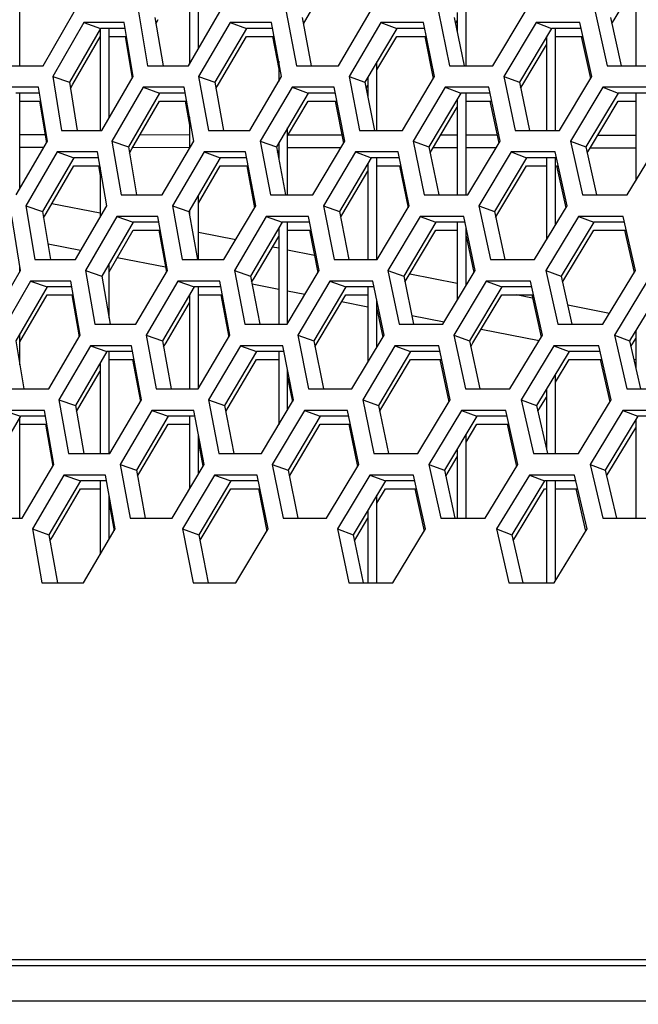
# Model space of a CAD drawing. Header units: millimetres. Extents: x 0 to 420, y 0 to 297.
# Tile 33 of 256: x 94.46 to 97.24, y 84.57 to 88.99. Entities that reach past the tile are written whole.
import ezdxf

# ---------------------------------------------------------------- set-up
doc = ezdxf.new("R2010")
doc.units = ezdxf.units.MM
doc.header["$LTSCALE"] = 23.1
doc.layers.get('0').update_dxf_attribs({"linetype": 'CONTINUOUS'})
doc.layers.add('DIM_PILOTEES', color=7, linetype='CONTINUOUS')
doc.styles.get("Standard").update_dxf_attribs({"font": 'txt', "width": 0.7})
doc.dimstyles.new('DIMSTYLE_4', dxfattribs={"dimtxt": 2.5, "dimasz": 3.5, "dimexe": 2, "dimexo": 0, "dimtad": 1, "dimdec": 0, "dimlfac": 10, "dimdsep": 46, "dimtxsty": 'Standard', "dimblk": '_FILLED', "dimblk1": '_FILLED', "dimblk2": '_FILLED', "dimcen": 0.09, "dimazin": 2, "dimtp": 0.8, "dimtm": 0.8, "dimtfac": 1, "dimtdec": 0, "dimtofl": 0, "dimtmove": 0, "dimatfit": 3, "dimldrblk": '_FILLED', "dimfxl": 0, "dimtolj": 1, "dimarcsym": 0})

# ---------------------------------------------------------------- blocks, each defined once
blk = doc.blocks.new('_FILLED')
at = {"color": 0, "linetype": 'ByBlock'}
blk.add_solid([(0, 0), (-1, 0.1429), (-1, -0.1429)], dxfattribs=at)
blk = doc.blocks.new('*D10')
at = {"layer": 'DIM_PILOTEES', "color": 2, "linetype": 'Continuous'}
for p, q in [((124.1252, 106.0416), (62.1844, 106.0416)), ((64.1844, 106.0416), (64.1844, 79.644)), ((64.1844, 53.2465), (64.1844, 79.644)), ((101.3716, 53.2465), (62.1844, 53.2465))]:
    blk.add_line(p, q, dxfattribs=at)
at = {"layer": 'DIM_PILOTEES', "color": 2, "linetype": 'Continuous', "xscale": 3.5, "yscale": 3.5, "zscale": 3.5}
for p, rotation in [((64.1844, 106.0416), 90), ((64.1844, 53.2465), 270)]:
    blk.add_blockref('_FILLED', p, dxfattribs=dict(at, rotation=rotation))
at = {"layer": 'DIM_PILOTEES', "color": 2, "linetype": 'Continuous', "insert": (61.0594, 82.8955), "char_height": 2.5, "width": 8.571429, "attachment_point": 2, "rotation": 90, "line_spacing_factor": 0.9}
blk.add_mtext('{\\ftxt;\\W0.0001;\\H0.0001;\\~}{\\ftxt;\\W2.2857142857;\\H2.5; }{\\ftxt;\\W0.0001;\\H0.0001;\\~}', dxfattribs=at)

msp = doc.modelspace()

# ---------------------------------------------------------------- linework, layer by layer
at = {"color": 7, "linetype": 'Continuous'}
for p, q in [((95.2252, 89.2361), (95.2252, 88.7865)), ((95.2652, 88.855), (95.2652, 89.2361)), ((95.736, 88.9674), (95.8725, 89.2003)), ((97.2252, 89.1839), (97.2252, 88.779)), ((97.1277, 88.9852), (97.2252, 89.1481)), ((96.4652, 88.779), (96.4652, 89.085)), ((94.4652, 88.779), (94.4652, 89.0564)), ((95.0702, 88.9946), (95.107, 88.779)), ((95.0749, 88.9669), (95.0857, 88.9856)), ((95.7309, 88.9946), (95.7712, 88.779)), ((96.4117, 88.9946), (96.4555, 88.779)), ((96.4171, 88.9679), (96.4252, 88.9817)), ((96.4252, 89.0175), (96.4252, 88.9275)), ((97.1119, 88.9946), (97.1592, 88.779)), ((97.1176, 88.9684), (97.1277, 88.9852)), ((94.8266, 88.9463), (94.6875, 88.7049)), ((94.7522, 88.9722), (94.8266, 88.9463)), ((94.8252, 88.9439), (94.8252, 88.4893)), ((94.9366, 88.9463), (94.8266, 88.9463)), ((94.8652, 88.5446), (94.8652, 88.9463)), ((95.4803, 88.9463), (95.3394, 88.7049)), ((95.4075, 88.9722), (95.4803, 88.9463)), ((95.5979, 88.9463), (95.4803, 88.9463)), ((96.154, 88.9463), (96.0115, 88.7049)), ((96.083, 88.9722), (96.154, 88.9463)), ((96.2794, 88.9463), (96.154, 88.9463)), ((96.8475, 88.9463), (96.7035, 88.7049)), ((96.7783, 88.9722), (96.8475, 88.9463)), ((96.9805, 88.9463), (96.8475, 88.9463)), ((96.8652, 88.4893), (96.8652, 88.9463)), ((94.703, 88.6959), (94.8252, 88.9081)), ((94.8652, 88.9105), (94.9426, 88.9105)), ((95.3549, 88.6958), (95.4803, 88.9105)), ((95.4803, 88.9105), (95.6046, 88.9105)), ((96.0652, 88.7601), (96.154, 88.9105)), ((96.154, 88.9105), (96.2866, 88.9105)), ((96.8252, 88.9089), (96.8252, 88.4893)), ((96.8652, 88.9105), (96.9883, 88.9105)), ((96.7192, 88.6955), (96.8252, 88.8731)), ((95.6252, 88.7999), (95.6252, 88.7086)), ((96.0652, 88.4893), (96.0652, 88.7959)), ((94.6128, 88.7307), (94.6875, 88.7049)), ((95.2664, 88.7307), (95.3394, 88.7049)), ((95.9402, 88.7307), (96.0115, 88.7049)), ((96.0252, 88.7281), (96.0252, 88.6345)), ((96.6339, 88.7307), (96.7035, 88.7049)), ((94.6875, 88.7049), (94.7227, 88.4893)), ((94.692, 88.6769), (94.703, 88.6959)), ((95.0181, 88.6824), (95.0917, 88.6566)), ((95.3394, 88.7049), (95.3781, 88.4893)), ((95.3442, 88.6774), (95.3549, 88.6958)), ((95.6849, 88.6824), (95.7568, 88.6566)), ((96.0115, 88.7049), (96.0538, 88.4893)), ((96.0168, 88.6779), (96.0252, 88.6923)), ((96.3718, 88.6824), (96.4419, 88.6566)), ((96.7035, 88.7049), (96.7492, 88.4893)), ((96.7091, 88.6784), (96.7192, 88.6955)), ((97.0782, 88.6824), (97.1466, 88.6566)), ((94.5535, 88.6566), (94.4471, 88.6566)), ((94.4652, 88.2275), (94.4652, 88.6566)), ((95.0917, 88.6566), (94.9515, 88.4151)), ((95.2059, 88.6566), (95.0917, 88.6566)), ((95.7568, 88.6566), (95.6149, 88.4151)), ((95.8788, 88.6566), (95.7568, 88.6566)), ((96.4419, 88.6566), (96.2984, 88.4151)), ((96.4252, 88.6284), (96.4252, 88.1995)), ((96.5715, 88.6566), (96.4419, 88.6566)), ((96.4652, 88.1995), (96.4652, 88.6566)), ((97.1466, 88.6566), (97.0016, 88.4151)), ((97.2837, 88.6566), (97.1466, 88.6566)), ((97.2252, 88.6566), (97.2252, 88.263)), ((94.4652, 88.6207), (94.5593, 88.6207)), ((94.9671, 88.406), (95.0917, 88.6207)), ((95.0917, 88.6207), (95.2123, 88.6207)), ((95.6652, 88.4649), (95.7568, 88.6207)), ((95.7568, 88.6207), (95.8857, 88.6207)), ((96.3142, 88.4057), (96.4252, 88.5926)), ((96.4652, 88.6207), (96.5791, 88.6207)), ((97.0174, 88.4056), (97.1466, 88.6207)), ((97.1466, 88.6207), (97.2252, 88.6207)), ((95.2252, 88.5486), (95.2252, 88.4078)), ((95.6652, 88.1995), (95.6652, 88.5007)), ((94.5782, 88.4689), (94.4652, 88.469)), ((95.2252, 88.4684), (95.0034, 88.4686)), ((95.9087, 88.4678), (95.6671, 88.468)), ((96.4252, 88.4673), (96.3508, 88.4674)), ((96.604, 88.4672), (96.4652, 88.4673)), ((97.2252, 88.4667), (97.0541, 88.4668)), ((94.5719, 88.4121), (94.4652, 88.4121)), ((94.8777, 88.441), (94.9515, 88.4151)), ((94.9515, 88.4151), (94.9886, 88.1995)), ((95.2252, 88.4115), (94.9704, 88.4117)), ((95.5428, 88.441), (95.6149, 88.4151)), ((95.6149, 88.4151), (95.6556, 88.1995)), ((95.6252, 88.4326), (95.6252, 88.3601)), ((95.9032, 88.4109), (95.6652, 88.4111)), ((96.228, 88.441), (96.2984, 88.4151)), ((96.2984, 88.4151), (96.3426, 88.1995)), ((96.4252, 88.4105), (96.3171, 88.4106)), ((96.5989, 88.4103), (96.4652, 88.4104)), ((96.9329, 88.441), (97.0016, 88.4151)), ((97.0016, 88.4151), (97.0492, 88.1995)), ((97.2252, 88.4098), (97.02, 88.41)), ((94.707, 88.3668), (94.5675, 88.1253)), ((94.6326, 88.3927), (94.707, 88.3668)), ((94.8177, 88.3668), (94.707, 88.3668)), ((94.9562, 88.3874), (94.9671, 88.406)), ((95.3633, 88.3668), (95.222, 88.1253)), ((95.2905, 88.3927), (95.3633, 88.3668)), ((95.4817, 88.3668), (95.3633, 88.3668)), ((95.62, 88.3879), (95.6252, 88.3968)), ((96.0398, 88.3668), (95.8969, 88.1253)), ((95.9688, 88.3927), (96.0398, 88.3668)), ((96.166, 88.3668), (96.0398, 88.3668)), ((96.0652, 87.9097), (96.0652, 88.3668)), ((96.3039, 88.3884), (96.3142, 88.4057)), ((96.7361, 88.3668), (96.5917, 88.1253)), ((96.6668, 88.3927), (96.7361, 88.3668)), ((96.8699, 88.3668), (96.7361, 88.3668)), ((96.8252, 88.3668), (96.8252, 87.998)), ((96.8652, 88.0644), (96.8652, 88.3668)), ((97.0073, 88.3888), (97.0174, 88.4056)), ((94.583, 88.1163), (94.707, 88.3309)), ((94.707, 88.3309), (94.8238, 88.3309)), ((94.8252, 88.3226), (94.8252, 88.1004)), ((95.2652, 88.1634), (95.3633, 88.3309)), ((95.3633, 88.3309), (95.4885, 88.3309)), ((96.0252, 88.3422), (96.0252, 87.9097)), ((96.0652, 88.3309), (96.1733, 88.3309)), ((96.6075, 88.1159), (96.7361, 88.3309)), ((96.7361, 88.3309), (96.8252, 88.3309)), ((96.8699, 88.3309), (96.8778, 88.3309)), ((95.9126, 88.116), (96.0252, 88.3063)), ((95.2652, 87.9097), (95.2652, 88.1992)), ((94.4928, 88.1512), (94.5675, 88.1253)), ((94.8252, 88.118), (94.6085, 88.1606)), ((95.149, 88.1512), (95.222, 88.1253)), ((95.8256, 88.1512), (95.8969, 88.1253)), ((96.5221, 88.1512), (96.5917, 88.1253)), ((94.5675, 88.1253), (94.603, 87.9097)), ((94.572, 88.0974), (94.583, 88.1163)), ((94.8998, 88.1029), (94.9734, 88.077)), ((95.222, 88.1253), (95.2611, 87.9097)), ((95.2252, 88.1309), (95.2252, 88.1073)), ((95.5693, 88.1029), (95.6412, 88.077)), ((95.8969, 88.1253), (95.9395, 87.9097)), ((95.9022, 88.0984), (95.9126, 88.116)), ((96.2589, 88.1029), (96.3291, 88.077)), ((96.5917, 88.1253), (96.6378, 87.9097)), ((96.5973, 88.0989), (96.6075, 88.1159)), ((96.9682, 88.1029), (97.0366, 88.077)), ((94.9734, 88.077), (94.8328, 87.8355)), ((95.0884, 88.077), (94.9734, 88.077)), ((95.6412, 88.077), (95.4989, 87.8355)), ((95.7639, 88.077), (95.6412, 88.077)), ((95.6652, 87.6234), (95.6652, 88.077)), ((96.3291, 88.077), (96.1852, 87.8355)), ((96.4595, 88.077), (96.3291, 88.077)), ((96.4252, 88.077), (96.4252, 87.7275)), ((97.0366, 88.077), (96.8912, 87.8355)), ((97.1746, 88.077), (97.0366, 88.077)), ((94.8652, 87.8554), (94.9734, 88.0412)), ((94.9734, 88.0412), (95.0948, 88.0412)), ((95.4324, 87.9985), (95.2652, 88.0314)), ((95.5146, 87.8263), (95.6252, 88.0141)), ((95.6252, 88.0499), (95.6252, 87.6199)), ((95.6652, 88.0412), (95.771, 88.0412)), ((96.201, 87.8261), (96.3291, 88.0412)), ((96.3291, 88.0412), (96.4252, 88.0412)), ((96.4652, 87.7942), (96.4652, 88.05)), ((96.907, 87.826), (97.0366, 88.0412)), ((97.0366, 88.0412), (97.1828, 88.0412)), ((94.7378, 87.9502), (94.5915, 87.979)), ((95.6252, 87.9606), (95.597, 87.9661)), ((95.786, 87.9289), (95.6652, 87.9527)), ((94.4652, 87.8553), (94.4652, 87.8827)), ((94.8652, 87.6486), (94.8652, 87.8913)), ((95.1184, 87.8754), (94.9017, 87.918)), ((94.759, 87.8614), (94.8328, 87.8355)), ((94.8328, 87.8355), (94.8703, 87.6199)), ((95.4268, 87.8614), (95.4989, 87.8355)), ((95.4989, 87.8355), (95.5399, 87.6199)), ((96.1148, 87.8614), (96.1852, 87.8355)), ((96.1852, 87.8355), (96.2297, 87.6199)), ((96.4252, 87.8032), (96.2123, 87.8451)), ((96.8226, 87.8614), (96.8912, 87.8355)), ((96.8912, 87.8355), (96.9392, 87.6199)), ((94.5129, 87.8131), (94.5873, 87.7872)), ((95.1735, 87.8131), (95.2463, 87.7872)), ((95.504, 87.8084), (95.5146, 87.8263)), ((95.6252, 87.7756), (95.5058, 87.7991)), ((95.8545, 87.8131), (95.9256, 87.7872)), ((96.1907, 87.8089), (96.201, 87.8261)), ((96.5554, 87.8131), (96.6247, 87.7872)), ((96.897, 87.8093), (96.907, 87.826)), ((94.5873, 87.7872), (94.4474, 87.5457)), ((94.4652, 87.5407), (94.5873, 87.7514)), ((94.6988, 87.7872), (94.5873, 87.7872)), ((94.5873, 87.7514), (94.705, 87.7514)), ((95.2463, 87.7872), (95.1046, 87.5457)), ((95.2252, 87.7514), (95.2252, 87.3301)), ((95.3655, 87.7872), (95.2463, 87.7872)), ((95.2652, 87.3326), (95.2652, 87.7872)), ((95.2652, 87.7514), (95.3723, 87.7514)), ((95.742, 87.7527), (95.6652, 87.7678)), ((95.9256, 87.7872), (95.7823, 87.5457)), ((95.798, 87.5364), (95.9256, 87.7514)), ((96.0526, 87.7872), (95.9256, 87.7872)), ((95.9256, 87.7514), (96.0252, 87.7514)), ((96.0252, 87.7872), (96.0252, 87.4515)), ((96.6247, 87.7872), (96.4799, 87.5457)), ((96.4957, 87.5363), (96.6247, 87.7514)), ((96.7593, 87.7872), (96.6247, 87.7872)), ((96.6247, 87.7514), (96.7673, 87.7514)), ((96.7626, 87.7368), (96.6886, 87.7514)), ((97.3433, 87.7872), (97.197, 87.5457)), ((95.1203, 87.5366), (95.2252, 87.7155)), ((96.0252, 87.697), (95.9071, 87.7202)), ((96.0652, 87.5184), (96.0652, 87.7255)), ((97.1074, 87.669), (96.92, 87.7059)), ((96.3666, 87.6298), (96.2218, 87.6583)), ((94.4652, 87.4382), (94.4652, 87.5765)), ((95.0316, 87.5716), (95.1046, 87.5457)), ((95.711, 87.5716), (95.7823, 87.5457)), ((96.4103, 87.5716), (96.4799, 87.5457)), ((96.7919, 87.5461), (96.5322, 87.5972)), ((97.1292, 87.5716), (97.197, 87.5457)), ((97.2252, 87.5924), (97.2252, 87.4232)), ((94.4474, 87.5457), (94.4833, 87.3301)), ((95.1046, 87.5457), (95.144, 87.3301)), ((95.1096, 87.5184), (95.1203, 87.5366)), ((95.7823, 87.5457), (95.8252, 87.3301)), ((95.7876, 87.5189), (95.798, 87.5364)), ((96.4799, 87.5457), (96.5263, 87.3301)), ((96.4855, 87.5193), (96.4957, 87.5363)), ((97.197, 87.5457), (97.2469, 87.3301)), ((97.2029, 87.5198), (97.2252, 87.5566)), ((94.8551, 87.4974), (94.7141, 87.256)), ((94.7815, 87.5233), (94.8551, 87.4974)), ((94.9708, 87.4974), (94.8551, 87.4974)), ((94.8652, 87.0404), (94.8652, 87.4974)), ((95.5256, 87.4974), (95.3829, 87.256)), ((95.4537, 87.5233), (95.5256, 87.4974)), ((95.6491, 87.4974), (95.5256, 87.4974)), ((95.6252, 87.4974), (95.6252, 87.1696)), ((96.2163, 87.4974), (96.072, 87.256)), ((96.1461, 87.5233), (96.2163, 87.4974)), ((96.3475, 87.4974), (96.2163, 87.4974)), ((96.9266, 87.4974), (96.7808, 87.256)), ((96.8582, 87.5233), (96.9266, 87.4974)), ((97.0655, 87.4974), (96.9266, 87.4974)), ((94.8252, 87.4464), (94.8252, 87.0404)), ((94.8652, 87.4616), (94.9773, 87.4616)), ((95.3986, 87.2467), (95.5256, 87.4616)), ((95.5256, 87.4616), (95.6252, 87.4616)), ((96.0878, 87.2465), (96.2163, 87.4616)), ((96.2163, 87.4616), (96.3552, 87.4616)), ((96.8652, 87.3599), (96.9266, 87.4616)), ((96.9266, 87.4616), (97.0737, 87.4616)), ((97.2252, 87.4609), (97.2161, 87.4627)), ((94.7297, 87.2469), (94.8252, 87.4105)), ((95.6652, 87.2368), (95.6652, 87.4163)), ((96.8652, 87.0404), (96.8652, 87.3958)), ((96.8252, 87.3295), (96.8252, 87.0578)), ((94.6403, 87.2818), (94.7141, 87.256)), ((95.3108, 87.2818), (95.3829, 87.256)), ((96.0016, 87.2818), (96.072, 87.256)), ((96.7122, 87.2818), (96.7808, 87.256)), ((96.7867, 87.2298), (96.8252, 87.2937)), ((94.3932, 87.2335), (94.4677, 87.2077)), ((94.7141, 87.256), (94.7519, 87.0404)), ((94.7189, 87.2284), (94.7297, 87.2469)), ((95.0565, 87.2335), (95.1293, 87.2077)), ((95.3829, 87.256), (95.4243, 87.0404)), ((95.3881, 87.2289), (95.3986, 87.2467)), ((95.7403, 87.2335), (95.8113, 87.2077)), ((96.072, 87.256), (96.1169, 87.0404)), ((96.0775, 87.2294), (96.0878, 87.2465)), ((96.444, 87.2335), (96.5133, 87.2077)), ((96.7808, 87.256), (96.8292, 87.0404)), ((97.1673, 87.2335), (97.2348, 87.2077)), ((94.4677, 87.2077), (94.3274, 86.9662)), ((94.4652, 86.7506), (94.4652, 87.2035)), ((94.5799, 87.2077), (94.4677, 87.2077)), ((94.4677, 87.1718), (94.5861, 87.1718)), ((95.1293, 87.2077), (94.9873, 86.9662)), ((95.0029, 86.957), (95.1293, 87.1718)), ((95.2494, 87.2077), (95.1293, 87.2077)), ((95.1293, 87.1718), (95.2252, 87.1718)), ((95.2252, 87.2077), (95.2252, 86.8817)), ((95.8113, 87.2077), (95.6676, 86.9662)), ((95.6834, 86.9568), (95.8113, 87.1718)), ((95.9391, 87.2077), (95.8113, 87.2077)), ((95.8113, 87.1718), (95.9466, 87.1718)), ((96.5133, 87.2077), (96.3681, 86.9662)), ((96.4652, 87.0919), (96.5133, 87.1718)), ((96.6488, 87.2077), (96.5133, 87.2077)), ((96.5133, 87.1718), (96.6568, 87.1718)), ((97.2348, 87.2077), (97.0881, 86.9662)), ((97.2252, 87.1919), (97.2252, 86.7506)), ((97.3778, 87.2077), (97.2348, 87.2077)), ((96.4652, 86.7506), (96.4652, 87.1277)), ((97.104, 86.9565), (97.2252, 87.1561)), ((95.2652, 86.9491), (95.2652, 87.1245)), ((96.4252, 87.0612), (96.4252, 86.7506)), ((96.3839, 86.9567), (96.4252, 87.0254)), ((94.9143, 86.9921), (94.9873, 86.9662)), ((94.9873, 86.9662), (95.027, 86.7506)), ((94.9923, 86.9389), (95.0029, 86.957)), ((95.5964, 86.9921), (95.6676, 86.9662)), ((95.6676, 86.9662), (95.7109, 86.7506)), ((95.673, 86.9394), (95.6834, 86.9568)), ((96.2985, 86.9921), (96.3681, 86.9662)), ((96.3681, 86.9662), (96.4149, 86.7506)), ((96.3738, 86.9398), (96.3839, 86.9567)), ((97.0203, 86.9921), (97.0881, 86.9662)), ((97.0881, 86.9662), (97.1383, 86.7506)), ((97.0941, 86.9403), (97.104, 86.9565)), ((94.7367, 86.9179), (94.5954, 86.6764)), ((94.6631, 86.9438), (94.7367, 86.9179)), ((94.8533, 86.9179), (94.7367, 86.9179)), ((94.8252, 86.9179), (94.8252, 86.5874)), ((95.41, 86.9179), (95.2669, 86.6764)), ((95.3381, 86.9438), (95.41, 86.9179)), ((95.5343, 86.9179), (95.41, 86.9179)), ((96.1035, 86.9179), (95.9588, 86.6764)), ((96.0333, 86.9438), (96.1035, 86.9179)), ((96.2355, 86.9179), (96.1035, 86.9179)), ((96.8167, 86.9179), (96.6705, 86.6764)), ((96.7483, 86.9438), (96.8167, 86.9179)), ((96.9564, 86.9179), (96.8167, 86.9179)), ((96.8252, 86.9179), (96.8252, 86.4608)), ((96.8652, 86.4704), (96.8652, 86.9179)), ((94.611, 86.6673), (94.7367, 86.8821)), ((94.7367, 86.8821), (94.8252, 86.8821)), ((95.2826, 86.6671), (95.41, 86.8821)), ((95.41, 86.8821), (95.5415, 86.8821)), ((96.0652, 86.8183), (96.1035, 86.8821)), ((96.1035, 86.8821), (96.2433, 86.8821)), ((96.6863, 86.6668), (96.8167, 86.8821)), ((96.8167, 86.8821), (96.8252, 86.8821)), ((96.8652, 86.8821), (96.9647, 86.8821)), ((94.8652, 86.6552), (94.8652, 86.8527)), ((96.0652, 86.4608), (96.0652, 86.8541)), ((96.0252, 86.7873), (96.0252, 86.4608)), ((95.9746, 86.667), (96.0252, 86.7515)), ((94.5216, 86.7023), (94.5954, 86.6764)), ((95.1948, 86.7023), (95.2669, 86.6764)), ((95.8884, 86.7023), (95.9588, 86.6764)), ((96.6018, 86.7023), (96.6705, 86.6764)), ((94.5954, 86.6764), (94.6335, 86.4608)), ((94.6002, 86.6489), (94.611, 86.6673)), ((95.2669, 86.6764), (95.3086, 86.4608)), ((95.2721, 86.6494), (95.2826, 86.6671)), ((95.9588, 86.6764), (96.004, 86.4608)), ((95.9643, 86.6498), (95.9746, 86.667)), ((96.6705, 86.6764), (96.7192, 86.4608)), ((96.6764, 86.6503), (96.6863, 86.6668)), ((161.5515, 84.7446), (86.699, 84.7446)), ((85.0752, 84.5866), (163.1752, 84.5866))]:
    msp.add_line(p, q, dxfattribs=at)
at = {"color": 3, "linetype": 'Continuous'}
for p, q in [((94.5693, 88.779), (94.7085, 89.0205)), ((94.9964, 89.0205), (95.0378, 88.779)), ((95.2209, 88.779), (95.3619, 89.0205)), ((95.6588, 89.0205), (95.7042, 88.779)), ((95.8929, 88.779), (96.0355, 89.0205)), ((96.3412, 89.0205), (96.3906, 88.779)), ((96.5847, 88.779), (96.7289, 89.0205)), ((97.0433, 89.0205), (97.0965, 88.779)), ((94.7522, 88.9722), (94.6128, 88.7307)), ((94.9322, 88.9722), (94.7522, 88.9722)), ((94.9734, 88.7307), (94.9322, 88.9722)), ((95.4075, 88.9722), (95.2664, 88.7307)), ((95.5931, 88.9722), (95.4075, 88.9722)), ((95.6382, 88.7307), (95.5931, 88.9722)), ((96.083, 88.9722), (95.9402, 88.7307)), ((96.2742, 88.9722), (96.083, 88.9722)), ((96.3232, 88.7307), (96.2742, 88.9722)), ((96.7783, 88.9722), (96.6339, 88.7307)), ((96.9748, 88.9722), (96.7783, 88.9722)), ((97.0277, 88.7307), (96.9748, 88.9722)), ((94.9366, 88.9105), (94.9686, 88.7226)), ((95.5979, 88.9105), (95.6252, 88.7641)), ((96.2794, 88.9105), (96.3177, 88.7216)), ((96.9805, 88.9105), (97.022, 88.7211)), ((94.392, 88.779), (94.5693, 88.779)), ((95.0378, 88.779), (95.2209, 88.779)), ((95.7042, 88.779), (95.8929, 88.779)), ((96.3906, 88.779), (96.5847, 88.779)), ((97.0965, 88.779), (97.296, 88.779)), ((94.6128, 88.7307), (94.6525, 88.4893)), ((94.8331, 88.4893), (94.9734, 88.7307)), ((95.2664, 88.7307), (95.31, 88.4893)), ((95.4963, 88.4893), (95.6382, 88.7307)), ((95.9402, 88.7307), (95.9878, 88.4893)), ((96.1796, 88.4893), (96.3232, 88.7307)), ((96.6339, 88.7307), (96.6854, 88.4893)), ((96.8827, 88.4893), (97.0277, 88.7307)), ((94.5493, 88.6824), (94.3718, 88.6824)), ((94.5886, 88.441), (94.5493, 88.6824)), ((95.0181, 88.6824), (94.8777, 88.441)), ((95.2013, 88.6824), (95.0181, 88.6824)), ((95.2447, 88.441), (95.2013, 88.6824)), ((95.6849, 88.6824), (95.5428, 88.441)), ((95.8737, 88.6824), (95.6849, 88.6824)), ((95.921, 88.441), (95.8737, 88.6824)), ((96.3718, 88.6824), (96.228, 88.441)), ((96.566, 88.6824), (96.3718, 88.6824)), ((96.6172, 88.441), (96.566, 88.6824)), ((97.0782, 88.6824), (96.9329, 88.441)), ((97.2778, 88.6824), (97.0782, 88.6824)), ((94.5535, 88.6207), (94.5841, 88.433)), ((95.2059, 88.6207), (95.2252, 88.5128)), ((95.8788, 88.6207), (95.9157, 88.432)), ((96.5715, 88.6207), (96.6116, 88.4315)), ((94.6525, 88.4893), (94.8331, 88.4893)), ((95.31, 88.4893), (95.4963, 88.4893)), ((95.9878, 88.4893), (96.1796, 88.4893)), ((96.6854, 88.4893), (96.8827, 88.4893)), ((97.0545, 88.4674), (97.2252, 88.4675)), ((94.4491, 88.1995), (94.5886, 88.441)), ((94.8777, 88.441), (94.9195, 88.1995)), ((95.1033, 88.1995), (95.2447, 88.441)), ((95.5428, 88.441), (95.5886, 88.1995)), ((95.778, 88.1995), (95.921, 88.441)), ((96.228, 88.441), (96.2777, 88.1995)), ((96.4727, 88.1995), (96.6172, 88.441)), ((96.9329, 88.441), (96.9865, 88.1995)), ((97.1868, 88.1995), (97.3328, 88.441)), ((94.6326, 88.3927), (94.4928, 88.1512)), ((94.8133, 88.3927), (94.6326, 88.3927)), ((94.8548, 88.1512), (94.8133, 88.3927)), ((95.2905, 88.3927), (95.149, 88.1512)), ((95.4769, 88.3927), (95.2905, 88.3927)), ((95.5224, 88.1512), (95.4769, 88.3927)), ((95.9688, 88.3927), (95.8256, 88.1512)), ((96.1607, 88.3927), (95.9688, 88.3927)), ((96.2101, 88.1512), (96.1607, 88.3927)), ((96.6668, 88.3927), (96.5221, 88.1512)), ((96.8642, 88.3927), (96.6668, 88.3927)), ((96.9175, 88.1512), (96.8642, 88.3927)), ((94.8177, 88.3309), (94.8252, 88.2867)), ((95.4817, 88.3309), (95.5172, 88.1425)), ((96.166, 88.3309), (96.2046, 88.142)), ((96.8699, 88.3309), (96.9117, 88.1415)), ((94.9195, 88.1995), (95.1033, 88.1995)), ((95.5886, 88.1995), (95.778, 88.1995)), ((96.2777, 88.1995), (96.4727, 88.1995)), ((96.9865, 88.1995), (97.1868, 88.1995)), ((94.4928, 88.1512), (94.5328, 87.9097)), ((94.7142, 87.9097), (94.8548, 88.1512)), ((95.149, 88.1512), (95.193, 87.9097)), ((95.38, 87.9097), (95.5224, 88.1512)), ((95.8256, 88.1512), (95.8736, 87.9097)), ((96.0662, 87.9097), (96.2101, 88.1512)), ((96.5221, 88.1512), (96.574, 87.9097)), ((96.7721, 87.9097), (96.9175, 88.1512)), ((94.4688, 87.8614), (94.429, 88.1029)), ((94.8998, 88.1029), (94.759, 87.8614)), ((95.0837, 88.1029), (94.8998, 88.1029)), ((95.1274, 87.8614), (95.0837, 88.1029)), ((95.5693, 88.1029), (95.4268, 87.8614)), ((95.7589, 88.1029), (95.5693, 88.1029)), ((95.8065, 87.8614), (95.7589, 88.1029)), ((96.2589, 88.1029), (96.1148, 87.8614)), ((96.454, 88.1029), (96.2589, 88.1029)), ((96.5056, 87.8614), (96.454, 88.1029)), ((96.9682, 88.1029), (96.8226, 87.8614)), ((97.1686, 88.1029), (96.9682, 88.1029)), ((97.2241, 87.8614), (97.1686, 88.1029)), ((95.0884, 88.0412), (95.1225, 87.8529)), ((95.7639, 88.0412), (95.8012, 87.8524)), ((96.4652, 88.0142), (96.4999, 87.852)), ((97.1746, 88.0412), (97.2181, 87.8515)), ((94.5328, 87.9097), (94.7142, 87.9097)), ((95.193, 87.9097), (95.38, 87.9097)), ((95.8736, 87.9097), (96.0662, 87.9097)), ((96.574, 87.9097), (96.7721, 87.9097)), ((94.3288, 87.6199), (94.4688, 87.8614)), ((94.759, 87.8614), (94.8012, 87.6199)), ((94.9857, 87.6199), (95.1274, 87.8614)), ((95.4268, 87.8614), (95.473, 87.6199)), ((95.6632, 87.6199), (95.8065, 87.8614)), ((96.1148, 87.8614), (96.1649, 87.6199)), ((96.3606, 87.6199), (96.5056, 87.8614)), ((96.8226, 87.8614), (96.8766, 87.6199)), ((97.0777, 87.6199), (97.2241, 87.8614)), ((94.5129, 87.8131), (94.3728, 87.5716)), ((94.6943, 87.8131), (94.5129, 87.8131)), ((94.7362, 87.5716), (94.6943, 87.8131)), ((95.1735, 87.8131), (95.0316, 87.5716)), ((95.3607, 87.8131), (95.1735, 87.8131)), ((95.4065, 87.5716), (95.3607, 87.8131)), ((95.8545, 87.8131), (95.711, 87.5716)), ((96.0472, 87.8131), (95.8545, 87.8131)), ((96.0971, 87.5716), (96.0472, 87.8131)), ((96.5554, 87.8131), (96.4103, 87.5716)), ((96.7536, 87.8131), (96.5554, 87.8131)), ((96.8073, 87.5716), (96.7536, 87.8131)), ((97.2758, 87.8131), (97.1292, 87.5716)), ((94.6988, 87.7514), (94.7314, 87.5634)), ((95.3655, 87.7514), (95.4014, 87.5629)), ((96.7593, 87.7514), (96.8015, 87.5619)), ((96.0652, 87.6897), (96.0915, 87.5624)), ((94.8012, 87.6199), (94.9857, 87.6199)), ((95.473, 87.6199), (95.6632, 87.6199)), ((96.1649, 87.6199), (96.3606, 87.6199)), ((96.8766, 87.6199), (97.0777, 87.6199)), ((94.5952, 87.3301), (94.7362, 87.5716)), ((95.0316, 87.5716), (95.076, 87.3301)), ((95.2638, 87.3301), (95.4065, 87.5716)), ((95.711, 87.5716), (95.7593, 87.3301)), ((95.9527, 87.3301), (96.0971, 87.5716)), ((96.4103, 87.5716), (96.4626, 87.3301)), ((96.6615, 87.3301), (96.8073, 87.5716)), ((97.1292, 87.5716), (97.1854, 87.3301)), ((94.7815, 87.5233), (94.6403, 87.2818)), ((94.9661, 87.5233), (94.7815, 87.5233)), ((95.0102, 87.2818), (94.9661, 87.5233)), ((95.4537, 87.5233), (95.3108, 87.2818)), ((95.644, 87.5233), (95.4537, 87.5233)), ((95.6921, 87.2818), (95.644, 87.5233)), ((96.1461, 87.5233), (96.0016, 87.2818)), ((96.342, 87.5233), (96.1461, 87.5233)), ((96.3939, 87.2818), (96.342, 87.5233)), ((96.8582, 87.5233), (96.7122, 87.2818)), ((97.0595, 87.5233), (96.8582, 87.5233)), ((97.1154, 87.2818), (97.0595, 87.5233)), ((94.9708, 87.4616), (95.0052, 87.2733)), ((96.3475, 87.4616), (96.3882, 87.2724)), ((97.0655, 87.4616), (97.1093, 87.2719)), ((95.6652, 87.3804), (95.6867, 87.2728)), ((94.4132, 87.3301), (94.5952, 87.3301)), ((95.076, 87.3301), (95.2638, 87.3301)), ((95.7593, 87.3301), (95.9527, 87.3301)), ((96.4626, 87.3301), (96.6615, 87.3301)), ((97.1854, 87.3301), (97.3896, 87.3301)), ((94.6403, 87.2818), (94.6829, 87.0404)), ((94.8681, 87.0404), (95.0102, 87.2818)), ((95.3108, 87.2818), (95.3573, 87.0404)), ((95.5483, 87.0404), (95.6921, 87.2818)), ((96.0016, 87.2818), (96.0521, 87.0404)), ((96.2486, 87.0404), (96.3939, 87.2818)), ((96.7122, 87.2818), (96.7666, 87.0404)), ((96.9685, 87.0404), (97.1154, 87.2818)), ((94.5754, 87.2335), (94.3932, 87.2335)), ((94.6177, 86.9921), (94.5754, 87.2335)), ((95.0565, 87.2335), (94.9143, 86.9921)), ((95.2444, 87.2335), (95.0565, 87.2335)), ((95.2907, 86.9921), (95.2444, 87.2335)), ((95.7403, 87.2335), (95.5964, 86.9921)), ((95.9338, 87.2335), (95.7403, 87.2335)), ((95.984, 86.9921), (95.9338, 87.2335)), ((96.444, 87.2335), (96.2985, 86.9921)), ((96.643, 87.2335), (96.444, 87.2335)), ((96.6971, 86.9921), (96.643, 87.2335)), ((97.1673, 87.2335), (97.0203, 86.9921)), ((97.3716, 87.2335), (97.1673, 87.2335)), ((94.5799, 87.1718), (94.6128, 86.9838)), ((95.9391, 87.1718), (95.9784, 86.9828)), ((96.6488, 87.1718), (96.6913, 86.9824)), ((95.2652, 87.0886), (95.2855, 86.9833)), ((94.6829, 87.0404), (94.8681, 87.0404)), ((95.3573, 87.0404), (95.5483, 87.0404)), ((96.0521, 87.0404), (96.2486, 87.0404)), ((96.7666, 87.0404), (96.9685, 87.0404)), ((94.4763, 86.7506), (94.6177, 86.9921)), ((94.9143, 86.9921), (94.959, 86.7506)), ((95.1476, 86.7506), (95.2907, 86.9921)), ((95.5964, 86.9921), (95.6451, 86.7506)), ((95.8392, 86.7506), (95.984, 86.9921)), ((96.2985, 86.9921), (96.3512, 86.7506)), ((96.5508, 86.7506), (96.6971, 86.9921)), ((97.0203, 86.9921), (97.0769, 86.7506)), ((94.6631, 86.9438), (94.5216, 86.7023)), ((94.8485, 86.9438), (94.6631, 86.9438)), ((94.893, 86.7023), (94.8485, 86.9438)), ((95.3381, 86.9438), (95.1948, 86.7023)), ((95.5292, 86.9438), (95.3381, 86.9438)), ((95.5776, 86.7023), (95.5292, 86.9438)), ((96.0333, 86.9438), (95.8884, 86.7023)), ((96.2299, 86.9438), (96.0333, 86.9438)), ((96.2823, 86.7023), (96.2299, 86.9438)), ((96.7483, 86.9438), (96.6018, 86.7023)), ((96.9504, 86.9438), (96.7483, 86.9438)), ((97.0066, 86.7023), (96.9504, 86.9438)), ((95.5343, 86.8821), (95.5722, 86.6932)), ((96.2355, 86.8821), (96.2766, 86.6928)), ((96.9564, 86.8821), (97.0006, 86.6923)), ((94.8652, 86.8169), (94.888, 86.6937)), ((94.2935, 86.7506), (94.4763, 86.7506)), ((94.959, 86.7506), (95.1476, 86.7506)), ((95.6451, 86.7506), (95.8392, 86.7506)), ((96.3512, 86.7506), (96.5508, 86.7506)), ((97.0769, 86.7506), (97.2819, 86.7506)), ((94.5216, 86.7023), (94.5645, 86.4608)), ((94.7506, 86.4608), (94.893, 86.7023)), ((95.1948, 86.7023), (95.2417, 86.4608)), ((95.4335, 86.4608), (95.5776, 86.7023)), ((95.8884, 86.7023), (95.9393, 86.4608)), ((96.1366, 86.4608), (96.2823, 86.7023)), ((96.6018, 86.7023), (96.6567, 86.4608)), ((96.8594, 86.4608), (97.0066, 86.7023)), ((94.5645, 86.4608), (94.7506, 86.4608)), ((95.2417, 86.4608), (95.4335, 86.4608)), ((95.9393, 86.4608), (96.1366, 86.4608)), ((96.6567, 86.4608), (96.8594, 86.4608)), ((161.6438, 84.7704), (86.6067, 84.7704))]:
    msp.add_line(p, q, dxfattribs=at)

# ---------------------------------------------------------------- dimensions: what is measured, and where the dimension line sits
at = {"layer": 'DIM_PILOTEES', "color": 2, "linetype": 'Continuous'}
dim = msp.add_linear_dim(base=(64.1844, 53.2465), p1=(124.1252, 106.0416), p2=(101.3716, 53.2465), angle=270, text='{\\ftxt;\\W0.0001;\\H0.0001;\\~}{\\ftxt;\\W2.2857142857;\\H2.5; }{\\ftxt;\\W0.0001;\\H0.0001;\\~}', dimstyle='DIMSTYLE_4', dxfattribs=at)
dim.commit()
dim.dimension.update_dxf_attribs({"geometry": '*D10', "text_midpoint": (64.1844, 82.5384), "dimtype": 160})

doc.saveas('drawing.dxf')
